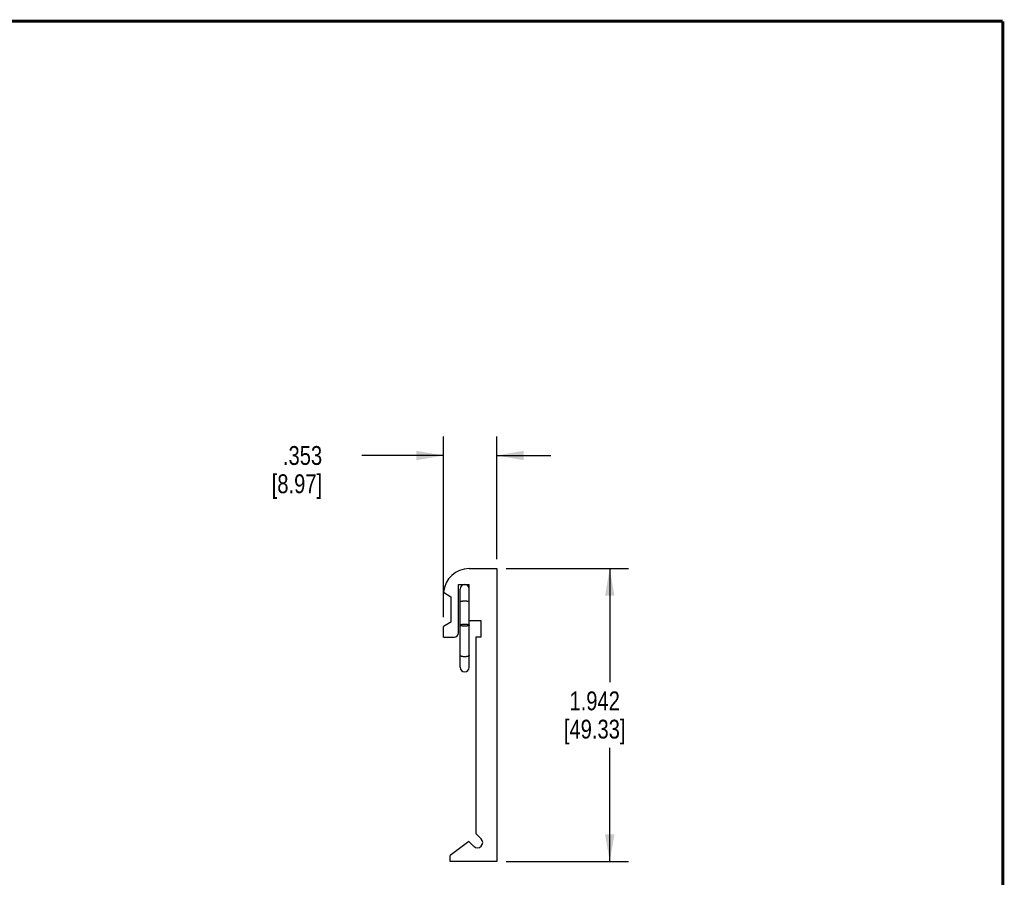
# Model space of a CAD drawing. Header units: inches. Extents: x 0.2 to 16.8, y 0.2 to 10.8.
# Tile 9 of 9: x 10.2 to 16.8, y 5.1 to 10.8. Entities that reach past the tile are written whole.
import ezdxf

# ---------------------------------------------------------------- set-up
doc = ezdxf.new("R2010")
doc.units = ezdxf.units.IN
doc.header["$LTSCALE"] = 0.935
doc.header["$MEASUREMENT"] = 0
doc.layers.get('0').update_dxf_attribs({"linetype": 'CONTINUOUS'})
doc.layers.add('DIMENSIONS', color=7, linetype='CONTINUOUS')
doc.styles.get("Standard").update_dxf_attribs({"font": 'txt', "width": 0.8})
doc.dimstyles.new('DIMSTYLE_1', dxfattribs={"dimtxt": 0.125, "dimasz": 0.18, "dimexe": 0.18, "dimexo": 0.0625, "dimgap": 0.09, "dimtad": 0, "dimtih": 1, "dimtoh": 1, "dimdec": 3, "dimzin": 4, "dimdsep": 46, "dimtxsty": 'STANDARD', "dimblk": '_FILLED', "dimblk1": '_FILLED', "dimblk2": '_FILLED', "dimcen": 0.09, "dimadec": 0, "dimazin": 0, "dimtp": 0.01, "dimtm": 0.01, "dimtfac": 1, "dimtdec": 3, "dimtofl": 0, "dimtmove": 0, "dimatfit": 3, "dimldrblk": '_FILLED', "dimfxl": 1, "dimtolj": 1, "dimtzin": 4, "dimarcsym": 0})

# ---------------------------------------------------------------- blocks, each defined once
blk = doc.blocks.new('_FILLED')
at = {"color": 0, "linetype": 'BYBLOCK'}
blk.add_solid([(0, 0), (-1, 0.174), (-1, -0.174)], dxfattribs=at)
blk = doc.blocks.new('*D7')
at = {"layer": 'DIMENSIONS', "color": 2, "linetype": 'CONTINUOUS'}
for p, q in [((13.455, 7.1285), (14.2675, 7.1285)), ((14.1425, 7.1285), (14.1425, 6.3763)), ((14.1425, 5.1865), (14.1425, 5.9388)), ((13.455, 5.1865), (14.2675, 5.1865))]:
    blk.add_line(p, q, dxfattribs=at)
at = {"layer": 'DIMENSIONS', "color": 2, "linetype": 'CONTINUOUS', "xscale": 0.18, "yscale": 0.18, "zscale": 0.18}
for p, rotation in [((14.1425, 7.1285), 90), ((14.1425, 5.1865), 270)]:
    blk.add_blockref('_FILLED', p, dxfattribs=dict(at, rotation=rotation))
at = {"layer": 'DIMENSIONS', "color": 2, "linetype": 'CONTINUOUS', "insert": (14.0425, 6.3138), "char_height": 0.125, "width": 0.7, "attachment_point": 2, "line_spacing_factor": 0.9}
blk.add_mtext('1.942\\P[49.33]', dxfattribs=at)
blk = doc.blocks.new('*D8')
at = {"layer": 'DIMENSIONS', "color": 2, "linetype": 'CONTINUOUS'}
for p, q in [((13.0395, 6.806), (13.0395, 8.0035)), ((13.3925, 7.191), (13.3925, 8.0035)), ((13.0395, 7.8785), (12.497, 7.8785)), ((13.3925, 7.8785), (13.7525, 7.8785))]:
    blk.add_line(p, q, dxfattribs=at)
at = {"layer": 'DIMENSIONS', "color": 2, "linetype": 'CONTINUOUS', "xscale": 0.18, "yscale": 0.18, "zscale": 0.18}
blk.add_blockref('_FILLED', (13.0395, 7.8785), dxfattribs=at)
at = {"layer": 'DIMENSIONS', "color": 2, "linetype": 'CONTINUOUS', "xscale": 0.18, "yscale": 0.18, "zscale": 0.18, "rotation": 180}
blk.add_blockref('_FILLED', (13.3925, 7.8785), dxfattribs=at)
at = {"layer": 'DIMENSIONS', "color": 2, "linetype": 'CONTINUOUS', "insert": (12.2345, 7.941), "char_height": 0.125, "width": 0.6, "attachment_point": 3, "line_spacing_factor": 0.9}
blk.add_mtext('.353\\P[8.97]', dxfattribs=at)

msp = doc.modelspace()

# ---------------------------------------------------------------- linework, layer by layer
at = {"color": 7, "linetype": 'CONTINUOUS'}
for p, q in [((13.2095, 7.1285), (13.3925, 7.1285)), ((13.3925, 7.1285), (13.3925, 5.1865)), ((13.1395, 6.7035), (13.1395, 7.0235)), ((13.1395, 7.0235), (13.2095, 7.0235)), ((13.1505, 6.4741), (13.1505, 6.9931)), ((13.2095, 6.4741), (13.2095, 7.0235)), ((13.04, 6.9712), (13.0875, 6.9415)), ((13.0875, 6.9415), (13.0875, 6.7735)), ((13.0875, 6.7735), (13.0395, 6.7435)), ((13.0395, 6.6735), (13.0395, 6.7435)), ((13.2095, 6.7835), (13.2865, 6.7835)), ((13.2865, 6.7835), (13.2865, 6.6735)), ((13.0395, 6.6735), (13.1095, 6.6735)), ((13.2545, 6.6735), (13.2545, 5.371)), ((13.2865, 6.6735), (13.2545, 6.6735)), ((13.2545, 5.371), (13.2892, 5.3363)), ((13.2069, 5.3196), (13.0845, 5.2265)), ((13.2397, 5.2868), (13.2069, 5.3196)), ((13.0845, 5.1865), (13.0845, 5.2265)), ((13.3925, 5.1865), (13.0845, 5.1865))]:
    msp.add_line(p, q, dxfattribs=at)
at = {"color": 7, "linetype": 'CONTINUOUS', "const_width": 0.02}
for points in [[(16.75, 10.7586), (0.25, 10.7586)], [(16.75, 0.2586), (16.75, 10.7586)]]:
    msp.add_lwpolyline(points, dxfattribs=at)
at = {"color": 7, "linetype": 'CONTINUOUS'}
for centre, radius, start, end in [((13.2095, 6.9585), 0.17, 90, 175.71468), ((13.18, 6.9931), 0.0295, 0, 180), ((13.1095, 6.7035), 0.03, 270, 360), ((13.18, 6.474), 0.0295, 180, 360), ((13.2645, 5.3115), 0.035, 225, 45)]:
    msp.add_arc(centre, radius, start, end, dxfattribs=at)
for points, knots in [([(13.1505, 6.9092), (13.1505, 6.9092), (13.1505, 6.9094), (13.1506, 6.9097), (13.1508, 6.9099), (13.1511, 6.9102), (13.1514, 6.9104), (13.1518, 6.9107), (13.1522, 6.9109), (13.1527, 6.9111), (13.1533, 6.9114), (13.154, 6.9116), (13.1547, 6.9118), (13.1558, 6.9121), (13.1572, 6.9124), (13.1592, 6.9128), (13.1613, 6.9131), (13.1636, 6.9134), (13.1661, 6.9137), (13.1687, 6.9139), (13.1714, 6.9141), (13.1752, 6.9142), (13.1781, 6.9143), (13.18, 6.9143)], [0, 0, 0, 0, 0.008274, 0.017154, 0.027131, 0.038546, 0.051618, 0.066478, 0.083203, 0.10183, 0.122371, 0.144818, 0.169148, 0.19533, 0.253061, 0.317584, 0.388363, 0.464781, 0.546155, 0.631745, 0.720763, 0.81238, 1, 1, 1, 1]), ([(13.18, 6.9143), (13.1819, 6.9143), (13.1848, 6.9142), (13.1885, 6.9141), (13.1912, 6.9139), (13.1938, 6.9137), (13.1963, 6.9134), (13.1986, 6.9131), (13.2008, 6.9128), (13.2027, 6.9124), (13.2042, 6.9121), (13.2053, 6.9118), (13.206, 6.9116), (13.2066, 6.9114), (13.2072, 6.9111), (13.2077, 6.9109), (13.2082, 6.9107), (13.2086, 6.9104), (13.2089, 6.9102), (13.2092, 6.9099), (13.2093, 6.9097), (13.2095, 6.9094), (13.2095, 6.9092), (13.2095, 6.9092)], [0, 0, 0, 0, 0.18762, 0.279237, 0.368255, 0.453845, 0.535219, 0.611637, 0.682416, 0.746939, 0.80467, 0.830852, 0.855182, 0.877629, 0.89817, 0.916797, 0.933522, 0.948382, 0.961454, 0.972869, 0.982846, 0.991726, 1, 1, 1, 1]), ([(13.1505, 6.7535), (13.1505, 6.7536), (13.1505, 6.7539), (13.1506, 6.7542), (13.1508, 6.7546), (13.151, 6.7549), (13.1514, 6.7553), (13.1518, 6.7556), (13.1522, 6.7559), (13.1527, 6.7563), (13.1533, 6.7566), (13.154, 6.7569), (13.1547, 6.7572), (13.1555, 6.7575), (13.1563, 6.7578), (13.1575, 6.7581), (13.1592, 6.7586), (13.1613, 6.759), (13.1636, 6.7595), (13.1661, 6.7598), (13.1687, 6.7601), (13.1714, 6.7603), (13.1742, 6.7605), (13.1771, 6.7606), (13.179, 6.7606), (13.18, 6.7606)], [0, 0, 0, 0, 0.011126, 0.022674, 0.035019, 0.048462, 0.063231, 0.079482, 0.097324, 0.116824, 0.13802, 0.160928, 0.185543, 0.211849, 0.239816, 0.269406, 0.333255, 0.402942, 0.477913, 0.557543, 0.641143, 0.727979, 0.817268, 0.908225, 1, 1, 1, 1]), ([(13.18, 6.7464), (13.179, 6.7464), (13.1771, 6.7464), (13.1742, 6.7465), (13.1714, 6.7467), (13.1687, 6.7469), (13.1661, 6.7472), (13.1636, 6.7476), (13.1613, 6.748), (13.1592, 6.7485), (13.1575, 6.7489), (13.1563, 6.7493), (13.1555, 6.7496), (13.1547, 6.7499), (13.154, 6.7502), (13.1533, 6.7505), (13.1527, 6.7508), (13.1522, 6.7511), (13.1518, 6.7514), (13.1514, 6.7518), (13.151, 6.7521), (13.1508, 6.7525), (13.1506, 6.7528), (13.1505, 6.7532), (13.1505, 6.7534), (13.1505, 6.7535)], [0, 0, 0, 0, 0.091775, 0.182732, 0.272021, 0.358857, 0.442457, 0.522087, 0.597058, 0.666745, 0.730594, 0.760184, 0.788151, 0.814457, 0.839072, 0.86198, 0.883176, 0.902676, 0.920518, 0.936769, 0.951538, 0.964981, 0.977326, 0.988874, 1, 1, 1, 1]), ([(13.18, 6.7606), (13.1809, 6.7606), (13.1829, 6.7606), (13.1857, 6.7605), (13.1885, 6.7603), (13.1912, 6.7601), (13.1938, 6.7598), (13.1963, 6.7595), (13.1986, 6.759), (13.2008, 6.7586), (13.2024, 6.7581), (13.2037, 6.7578), (13.2045, 6.7575), (13.2053, 6.7572), (13.206, 6.7569), (13.2066, 6.7566), (13.2072, 6.7563), (13.2077, 6.7559), (13.2082, 6.7556), (13.2086, 6.7553), (13.2089, 6.7549), (13.2092, 6.7546), (13.2093, 6.7542), (13.2095, 6.7539), (13.2095, 6.7536), (13.2095, 6.7535)], [0, 0, 0, 0, 0.091775, 0.182732, 0.272021, 0.358857, 0.442457, 0.522087, 0.597058, 0.666745, 0.730594, 0.760184, 0.788151, 0.814457, 0.839072, 0.86198, 0.883176, 0.902676, 0.920518, 0.936769, 0.951538, 0.964981, 0.977326, 0.988874, 1, 1, 1, 1]), ([(13.2095, 6.7535), (13.2095, 6.7534), (13.2095, 6.7532), (13.2093, 6.7528), (13.2092, 6.7525), (13.2089, 6.7521), (13.2086, 6.7518), (13.2082, 6.7514), (13.2077, 6.7511), (13.2072, 6.7508), (13.2066, 6.7505), (13.206, 6.7502), (13.2053, 6.7499), (13.2045, 6.7496), (13.2037, 6.7493), (13.2024, 6.7489), (13.2008, 6.7485), (13.1986, 6.748), (13.1963, 6.7476), (13.1938, 6.7472), (13.1912, 6.7469), (13.1885, 6.7467), (13.1857, 6.7465), (13.1829, 6.7464), (13.1809, 6.7464), (13.18, 6.7464)], [0, 0, 0, 0, 0.011126, 0.022674, 0.035019, 0.048462, 0.063231, 0.079482, 0.097324, 0.116824, 0.13802, 0.160928, 0.185543, 0.211849, 0.239816, 0.269406, 0.333255, 0.402942, 0.477913, 0.557543, 0.641143, 0.727979, 0.817268, 0.908225, 1, 1, 1, 1]), ([(13.18, 6.5439), (13.179, 6.5439), (13.1771, 6.544), (13.1742, 6.5441), (13.1714, 6.5442), (13.1687, 6.5445), (13.1661, 6.5448), (13.1636, 6.5451), (13.1613, 6.5455), (13.1592, 6.546), (13.1575, 6.5464), (13.1563, 6.5468), (13.1555, 6.5471), (13.1547, 6.5474), (13.154, 6.5477), (13.1533, 6.548), (13.1527, 6.5483), (13.1522, 6.5486), (13.1518, 6.549), (13.1514, 6.5493), (13.151, 6.5497), (13.1508, 6.55), (13.1506, 6.5503), (13.1505, 6.5507), (13.1505, 6.5509), (13.1505, 6.5511)], [0, 0, 0, 0, 0.091775, 0.182732, 0.272021, 0.358857, 0.442457, 0.522087, 0.597058, 0.666745, 0.730594, 0.760184, 0.788151, 0.814457, 0.839072, 0.86198, 0.883176, 0.902676, 0.920518, 0.936769, 0.951538, 0.964981, 0.977326, 0.988874, 1, 1, 1, 1]), ([(13.2095, 6.5511), (13.2095, 6.5509), (13.2095, 6.5507), (13.2093, 6.5503), (13.2092, 6.55), (13.2089, 6.5497), (13.2086, 6.5493), (13.2082, 6.549), (13.2077, 6.5486), (13.2072, 6.5483), (13.2066, 6.548), (13.206, 6.5477), (13.2053, 6.5474), (13.2045, 6.5471), (13.2037, 6.5468), (13.2024, 6.5464), (13.2008, 6.546), (13.1986, 6.5455), (13.1963, 6.5451), (13.1938, 6.5448), (13.1912, 6.5445), (13.1885, 6.5442), (13.1857, 6.5441), (13.1829, 6.544), (13.1809, 6.5439), (13.18, 6.5439)], [0, 0, 0, 0, 0.011126, 0.022674, 0.035019, 0.048462, 0.063231, 0.079482, 0.097324, 0.116824, 0.13802, 0.160928, 0.185543, 0.211849, 0.239816, 0.269406, 0.333255, 0.402942, 0.477913, 0.557543, 0.641143, 0.727979, 0.817268, 0.908225, 1, 1, 1, 1])]:
    msp.add_open_spline(points, degree=3, knots=knots, dxfattribs=at)

# ---------------------------------------------------------------- dimensions: what is measured, and where the dimension line sits
at = {"layer": 'DIMENSIONS', "color": 2, "linetype": 'CONTINUOUS'}
for base, p1, p2, angle, picture, middle in [((13.0395, 7.8785), (13.3925, 7.191), (13.0395, 6.806), 180, '*D8', (11.8845, 7.7848)), ((14.1425, 5.1865), (13.455, 7.1285), (13.455, 5.1865), 270, '*D7', (13.9925, 6.1575))]:
    dim = msp.add_linear_dim(base=base, p1=p1, p2=p2, angle=angle, dimstyle='DIMSTYLE_1', dxfattribs=at)
    dim.commit()
    dim.dimension.update_dxf_attribs({"geometry": picture, "text_midpoint": middle, "dimtype": 160})

doc.saveas('drawing.dxf')
